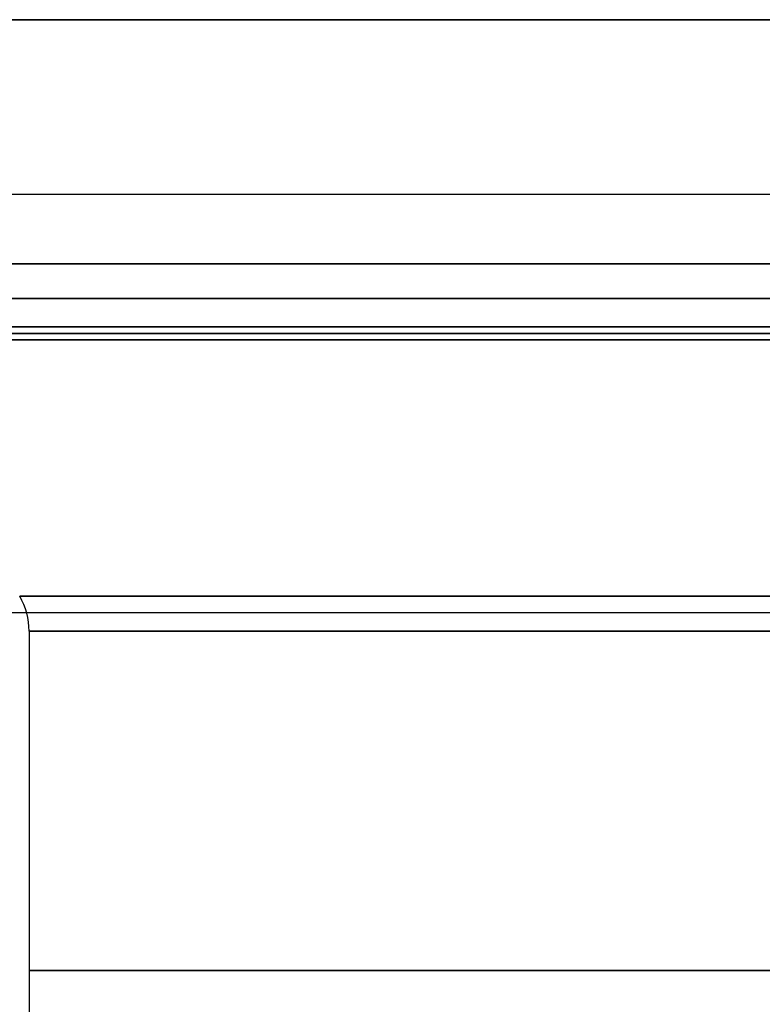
# Model space of a CAD drawing. Header units: centimetres. Extents: x -10 to 8.9, y -34.1 to -8.
# Tile 226 of 256: x 3.887 to 4.1, y -9.867 to -9.585. Entities that reach past the tile are written whole.
import ezdxf

# ---------------------------------------------------------------- set-up
doc = ezdxf.new("R2010")
doc.units = ezdxf.units.CM
doc.layers.add('Default', color=7, linetype='Continuous', true_color=0x000000)

msp = doc.modelspace()

# ---------------------------------------------------------------- linework, layer by layer
at = {"layer": 'Default'}
msp.add_line((3.89, -9.76036, 3.45), (3.89, -9.955, 3.45), dxfattribs=at)
at = {"layer": 'Default', "extrusion": (0, 1, 0)}
for centre, radius, start, end in [((-5.45, 3.45, -9.585), 1.78, 180, 0), ((-5.45, 3.45, -9.585), 1.78, 0, 180), ((-5.45, 3.45, -9.635), 2.035, 0, 180), ((-5.45, 3.45, -9.655), 1.87777, 279.14458, 89.72871), ((-5.45, 3.45, -9.655), 1.85, 0, 180), ((-5.45, 3.45, -9.655), 1.85, 180, 0), ((-5.45, 3.45, -9.655), 1.62928, 270, 90), ((-5.45, 3.45, -9.67679), 2.00816, 277.15144, 89.61538), ((-5.45, 3.45, -9.75036), 1.56268, 270, 90)]:
    msp.add_arc(centre, radius, start, end, dxfattribs=at)
at = {"layer": 'Default', "extrusion": (0, -1, 0)}
for centre, radius, start, end in [((5.45, 3.45, 9.635), 2.035, 180, 0), ((5.45, 3.45, 9.655), 1.98823, 90.38462, 262.77653), ((5.45, 3.45, 9.655), 2.015, 180, 0), ((5.45, 3.45, 9.655), 2.015, 0, 180), ((5.45, 3.45, 9.655), 1.69, 90, 270), ((5.45, 3.45, 9.655), 1.62928, 90, 270), ((5.45, 3.45, 9.665), 1.61196, 90, 270), ((5.45, 3.45, 9.67312), 1.85786, 90.27129, 259.41389), ((5.45, 3.45, 9.675), 2.00824, 90.38461, 262.84885), ((5.45, 3.45, 9.675), 1.71, 90, 270), ((5.45, 3.45, 9.755), 2.225, 180, 0), ((5.45, 3.45, 9.755), 2.14248, 180.05174, 359.9484), ((5.45, 3.45, 9.76036), 1.56, 90, 270), ((5.45, 3.45, 9.85768), 1.56, 90, 270)]:
    msp.add_arc(centre, radius, start, end, dxfattribs=at)
at = {"layer": 'Default', "extrusion": (-0.005489, 0, 0.999985)}
msp.add_arc((3.88885, -9.76036, 3.42003), 0.02, 0, 30, dxfattribs=at)
at = {"layer": 'Default'}
msp.add_open_spline([(7.675, -9.755, 3.45), (7.675, -9.80272, 3.58111), (7.65171, -9.90173, 3.85314), (7.53364, -10.05402, 4.27154), (7.32639, -10.20078, 4.67476), (7.03468, -10.33178, 5.03468), (6.67475, -10.43795, 5.3264), (6.33876, -10.5008, 5.49907), (6.06232, -10.53489, 5.59272), (5.85444, -10.55257, 5.6413), (5.68335, -10.56103, 5.66455), (5.54885, -10.56431, 5.67355), (5.45, -10.5651, 5.67572), (5.35115, -10.56431, 5.67355), (5.21665, -10.56103, 5.66455), (5.04556, -10.55257, 5.6413), (4.83768, -10.53489, 5.59272), (4.56124, -10.5008, 5.49907), (4.22525, -10.43795, 5.3264), (3.86532, -10.33178, 5.03468), (3.57361, -10.20078, 4.67476), (3.36636, -10.05402, 4.27154), (3.24829, -9.90173, 3.85314), (3.225, -9.80272, 3.58111), (3.225, -9.755, 3.45)], degree=3, knots=[0, 0, 0, 0, 4.526869, 9.053738, 13.580607, 18.107476, 22.634345, 27.161214, 29.424649, 31.688084, 33.951518, 35.083235, 36.214953, 37.34667, 38.478387, 40.741822, 43.005256, 45.268691, 49.79556, 54.322429, 58.849298, 63.376167, 67.903036, 72.429905, 72.429905, 72.429905, 72.429905], dxfattribs=at)
msp.add_open_spline([(7.59307, -9.76371, 3.47394), (7.59224, -9.80001, 3.57366), (7.57619, -9.87288, 3.77388), (7.51035, -9.98023, 4.06882), (7.40407, -10.08279, 4.3506), (7.26108, -10.17801, 4.61222), (7.085, -10.26439, 4.84954), (6.88039, -10.3404, 5.05836), (6.65191, -10.40497, 5.23577), (6.40428, -10.45733, 5.37963), (6.14207, -10.49696, 5.48851), (5.86966, -10.52354, 5.56155), (5.59121, -10.5369, 5.59824), (5.31075, -10.53694, 5.59837), (5.03227, -10.52368, 5.56193), (4.7598, -10.49719, 5.48915), (4.49751, -10.45765, 5.38051), (4.24976, -10.40538, 5.23689), (4.02113, -10.34089, 5.05972), (3.81633, -10.26496, 4.85109), (3.64006, -10.17867, 4.61402), (3.49674, -10.08342, 4.35233), (3.39039, -9.98111, 4.07124), (3.32405, -9.87358, 3.77581), (3.30776, -9.80029, 3.57444), (3.30693, -9.76371, 3.47394)], degree=3, dxfattribs=at)

doc.saveas('drawing.dxf')
